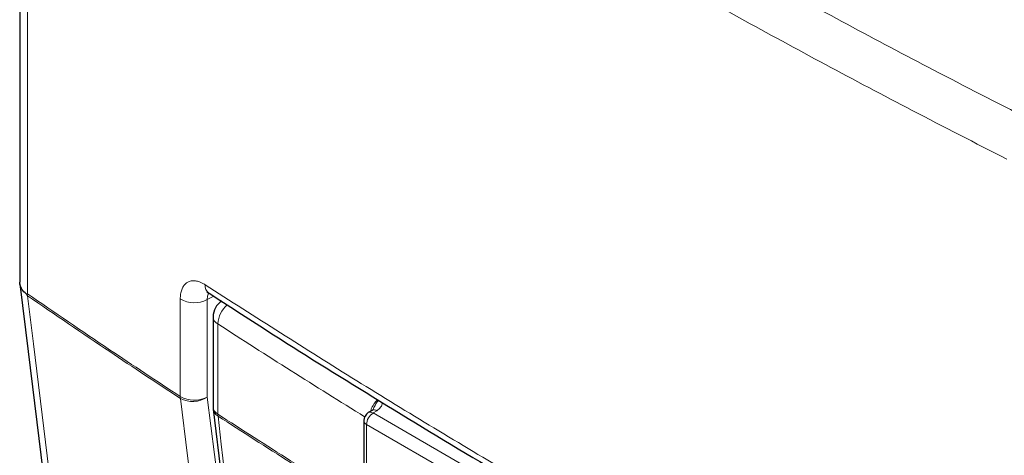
# Paper-space layout 'Blatt2' of a CAD drawing. Header units: millimetres. Extents: x 5 to 418, y 2 to 292.
# Tile 38 of 73: x 89 to 124, y 206 to 222. Entities that reach past the tile are written whole.
import ezdxf

# ---------------------------------------------------------------- set-up
doc = ezdxf.new("R2010")
doc.units = ezdxf.units.MM

psp = doc.layouts.new('Blatt2')

# ---------------------------------------------------------------- linework, layer by layer
at = {"color": 7, "linetype": 'Continuous', "lineweight": 25}
for p, q in [((89.001, 238.204), (89.001, 212.585)), ((95.925, 211.345), (95.925, 208.115)), ((95.93, 208.037), (98.054, 190.139)), ((101.613, 207.996), (101.479, 207.915)), ((101.317, 207.629), (101.317, 184.857))]:
    psp.add_line(p, q, dxfattribs=at)
at = {"color": 7, "linetype": 'Continuous', "lineweight": 18}
for p, q in [((89.273, 237.771), (89.273, 212.17)), ((94.747, 208.492), (94.747, 211.984)), ((95.946, 212.088), (95.711, 211.961)), ((95.711, 211.961), (95.711, 208.469)), ((96.094, 211.089), (96.094, 207.859)), ((101.784, 207.982), (101.65, 207.902)), ((101.65, 207.902), (116.507, 199.325)), ((116.272, 198.916), (101.414, 207.493)), ((101.414, 207.493), (101.414, 184.72))]:
    psp.add_line(p, q, dxfattribs=at)
at = {"color": 7, "linetype": 'Continuous', "lineweight": 25, "flags": 128}
for points in [[(89.004, 212.531), (89.301, 210.104), (91.207, 194.527)], [(101.623, 208.001), (101.615, 207.997), (101.613, 207.996)]]:
    psp.add_lwpolyline(points, dxfattribs=at)
at = {"color": 7, "linetype": 'Continuous', "lineweight": 18, "flags": 128}
for points in [[(89.278, 212.1), (89.489, 210.374), (90.35, 203.335), (90.913, 198.731), (90.935, 198.556), (91.473, 194.153)], [(97.02, 190.426), (96.893, 191.434), (96.385, 195.468), (95.568, 201.945), (95.01, 206.373), (94.752, 208.422)], [(95.711, 208.469), (95.969, 206.421), (96.833, 199.568), (97.408, 195), (97.979, 190.474)], [(96.098, 207.789), (96.217, 206.787), (96.693, 202.776), (98.222, 189.891)]]:
    psp.add_lwpolyline(points, dxfattribs=at)
at = {"color": 7, "linetype": 'Continuous', "lineweight": 18}
for centre, radius, start, end in [((95.977, 212.467), 0.345, 175.268, 233.6914), ((95.25, 212.867), 1.016, 240.3625, 296.9755), ((97.086, 211.03), 0.994, 131.3295, 176.6104), ((96.244, 211.372), 0.32, 184.8044, 242.0683), ((255.392, 457.252), 293.21, 237.0921, 238.30656), ((95.25, 209.375), 1.016, 240.3625, 296.9755), ((95.286, 208.49), 0.538, 179.8827, 187.3316), ((95.193, 209.222), 0.913, 241.1305, 304.5336), ((96.244, 208.142), 0.32, 184.8044, 242.0683), ((96.275, 208.091), 0.35, 188.9521, 239.663), ((101.685, 207.836), 0.176, 55.8104, 110.7239), ((255.381, 454.005), 293.189, 237.09208, 238.29968), ((96.634, 207.858), 0.541, 179.8815, 187.3103), ((255.381, 453.928), 293.181, 237.09207, 238.2987), ((101.481, 207.644), 0.165, 185.0787, 246.2415), ((101.926, 207.47), 0.512, 122.6055, 177.3945), ((101.553, 207.769), 0.164, 53.829, 116.8599)]:
    psp.add_arc(centre, radius, start, end, dxfattribs=at)
at = {"color": 7, "linetype": 'Continuous', "lineweight": 25}
for centre, radius, start, end in [((96.591, 211.345), 0.667, 122.6657, 180), ((96.591, 208.115), 0.667, 180, 186.7694), ((101.65, 207.629), 0.333, 120.8709, 180)]:
    psp.add_arc(centre, radius, start, end, dxfattribs=at)
at = {"color": 7, "linetype": 'Continuous', "lineweight": 18}
for points, knots in [([(90.153, 239.148), (91.434, 238.271), (93.997, 236.518), (97.56, 234.192), (100.788, 232.145), (103.666, 230.367), (106.582, 228.611), (109.536, 226.877), (112.526, 225.167), (115.552, 223.48), (118.616, 221.816), (121.793, 220.132), (123.971, 219.016), (125.1, 218.438)], [0, 0, 0, 0, 0.118734, 0.237507, 0.321524, 0.405556, 0.489627, 0.573712, 0.657645, 0.741591, 0.825577, 0.909577, 1, 1, 1, 1]), ([(124.343, 216.989), (123.21, 217.569), (119.974, 219.227), (114.746, 222.037), (108.704, 225.446), (102.818, 228.949), (96.279, 233.028), (91.86, 236.019), (89.273, 237.771)], [0, 0, 0, 0, 0.090427, 0.258359, 0.426292, 0.594393, 0.762495, 1, 1, 1, 1]), ([(95.633, 212.495), (95.617, 212.506), (95.568, 212.536), (95.503, 212.569), (95.431, 212.599), (95.367, 212.619), (95.297, 212.634), (95.229, 212.64), (95.163, 212.637), (95.102, 212.625), (95.044, 212.605), (94.99, 212.576), (94.941, 212.539), (94.882, 212.479), (94.833, 212.403), (94.797, 212.313), (94.768, 212.215), (94.75, 212.105), (94.748, 212.014), (94.747, 211.984)], [0, 0, 0, 0, 0.0349797, 0.1054452, 0.1409617, 0.1938203, 0.2470445, 0.301422, 0.3561982, 0.4089742, 0.4621152, 0.5164085, 0.5711005, 0.6237958, 0.7309756, 0.7855893, 0.8382614, 0.945402, 1, 1, 1, 1]), ([(95.633, 212.495), (97.433, 211.344), (101.033, 209.042), (106.697, 205.631), (112.582, 202.246), (118.206, 199.161), (121.884, 197.249), (123.473, 196.423)], [0, 0, 0, 0, 0.204721, 0.409562, 0.623395, 0.837364, 1, 1, 1, 1]), ([(89.273, 212.17), (90.25, 211.501), (92.056, 210.265), (93.901, 209.049), (94.747, 208.492)], [0, 0, 0, 0, 0.541474, 1, 1, 1, 1]), ([(94.752, 208.422), (93.906, 208.979), (92.06, 210.195), (90.255, 211.431), (89.278, 212.1)], [0, 0, 0, 0, 0.458552, 1, 1, 1, 1]), ([(95.711, 211.961), (95.713, 212.021), (95.717, 212.115), (95.756, 212.168), (95.77, 212.188)], [0, 0, 0, 0, 0.628262, 1, 1, 1, 1]), ([(101.557, 207.962), (101.569, 208), (101.605, 208.107), (101.696, 208.258), (101.778, 208.342), (101.812, 208.377)], [0, 0, 0, 0, 0.2459311, 0.6894881, 1, 1, 1, 1]), ([(101.645, 208.02), (101.669, 208.073), (101.726, 208.199), (101.797, 208.302), (101.838, 208.361)], [0, 0, 0, 0, 0.421583, 1, 1, 1, 1]), ([(101.978, 208.277), (101.979, 208.274), (101.985, 208.216), (101.941, 208.106), (101.835, 208.022), (101.784, 207.982)], [0, 0, 0, 0, 0.025531, 0.541194, 1, 1, 1, 1])]:
    psp.add_open_spline(points, degree=3, knots=knots, dxfattribs=at)
at = {"color": 7, "linetype": 'Continuous', "lineweight": 25}
for points, knots in [([(89.237, 212.16), (89.176, 212.217), (89.081, 212.305), (89.019, 212.448), (88.997, 212.533), (89.002, 212.58), (89.003, 212.585)], [0, 0, 0, 0, 0.442909, 0.699539, 0.963594, 1, 1, 1, 1]), ([(95.703, 212.226), (95.703, 212.228), (95.703, 212.23), (95.751, 212.2), (95.773, 212.186)], [0, 0, 0, 0, 0.536003, 1, 1, 1, 1]), ([(89.237, 212.16), (89.248, 212.163), (89.26, 212.166), (89.272, 212.17), (89.273, 212.17)], [0, 0, 0, 0, 0.945588, 1, 1, 1, 1]), ([(89.278, 212.1), (89.277, 212.101), (89.263, 212.121), (89.25, 212.141), (89.237, 212.16)], [0, 0, 0, 0, 0.053769, 1, 1, 1, 1]), ([(95.778, 212.196), (96.467, 211.748), (98.391, 210.495), (101.706, 208.43), (105.719, 205.998), (109.891, 203.56), (114.137, 201.163), (118.291, 198.9), (121.461, 197.226), (123.197, 196.341), (123.621, 196.125)], [0, 0, 0, 0, 0.079167, 0.220979, 0.371612, 0.522329, 0.673084, 0.823745, 0.956982, 1, 1, 1, 1]), ([(101.644, 208.021), (101.645, 208.02), (101.647, 208.018), (101.606, 207.991), (101.584, 207.981), (101.582, 207.98)], [0, 0, 0, 0, 0.642595, 0.959002, 1, 1, 1, 1])]:
    psp.add_open_spline(points, degree=3, knots=knots, dxfattribs=at)

doc.saveas('drawing.dxf')
